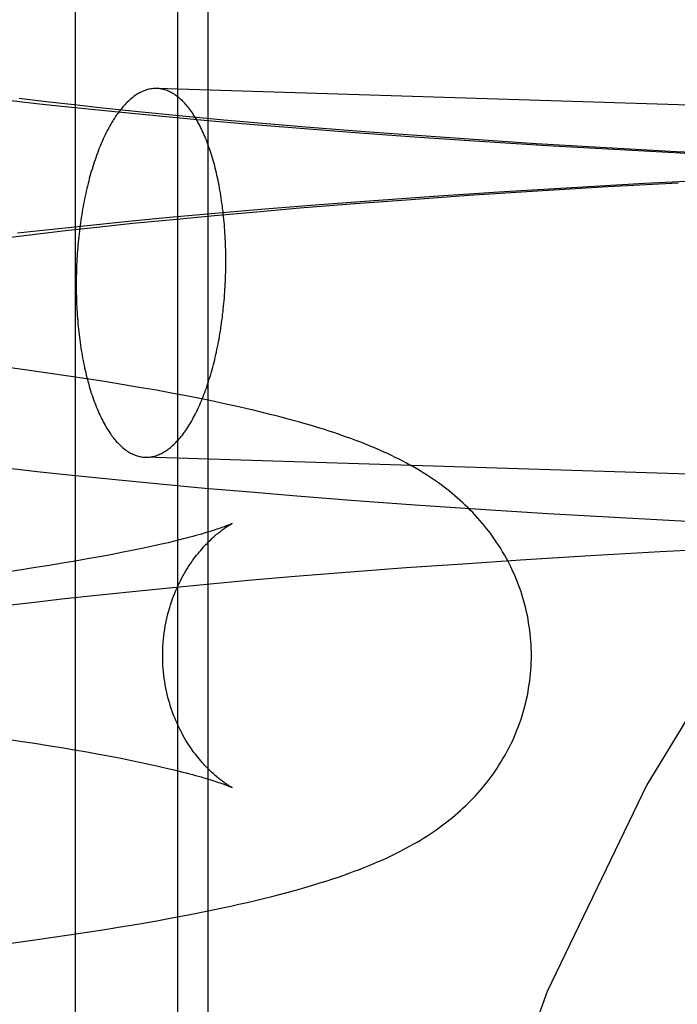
# Model space of a CAD drawing. Header units: inches. Extents: x 0 to 268, y 0 to 174.
# Tile 23 of 71: x 93.1512 to 93.2207, y 88.6451 to 88.7492. Entities that reach past the tile are written whole.
import ezdxf

# ---------------------------------------------------------------- set-up
doc = ezdxf.new("R2010")
doc.units = ezdxf.units.IN
doc.header["$LTSCALE"] = 14.749625
doc.header["$MEASUREMENT"] = 0
doc.linetypes.add('HIDDEN', pattern=[0.2, 0.1, -0.1])
doc.layers.add('DEFAULT_2', color=8, linetype='HIDDEN')

msp = doc.modelspace()

# ---------------------------------------------------------------- linework, layer by layer
at = {"layer": 'DEFAULT_2', "color": 8, "linetype": 'HIDDEN'}
for p, q in [((93.15703, 88.75091), (93.15703, 88.59466)), ((93.16784, 88.75091), (93.16784, 88.59466)), ((93.17104, 88.75091), (93.17104, 88.59466)), ((93.37313, 88.73552), (93.16565, 88.74196)), ((93.14994, 88.74073), (93.15326, 88.74035)), ((93.15395, 88.74056), (93.15109, 88.7409)), ((93.1569, 88.74023), (93.15395, 88.74056)), ((93.15326, 88.74035), (93.15664, 88.73999)), ((93.15664, 88.73999), (93.16123, 88.73952)), ((93.15993, 88.7399), (93.1569, 88.74023)), ((93.16408, 88.73946), (93.15993, 88.7399)), ((93.16123, 88.73952), (93.16591, 88.73906)), ((93.16836, 88.73904), (93.16408, 88.73946)), ((93.16591, 88.73906), (93.17067, 88.73863)), ((93.17275, 88.73863), (93.16836, 88.73904)), ((93.17067, 88.73863), (93.17551, 88.7382)), ((93.17725, 88.73824), (93.17275, 88.73863)), ((93.17551, 88.7382), (93.18041, 88.7378)), ((93.18183, 88.73785), (93.17725, 88.73824)), ((93.18041, 88.7378), (93.18663, 88.73732)), ((93.18768, 88.73739), (93.18183, 88.73785)), ((93.18663, 88.73732), (93.19292, 88.73686)), ((93.19364, 88.73695), (93.18768, 88.73739)), ((93.19292, 88.73686), (93.19926, 88.73643)), ((93.19969, 88.73653), (93.19364, 88.73695)), ((93.19926, 88.73643), (93.20693, 88.73595)), ((93.2058, 88.73613), (93.19969, 88.73653)), ((93.2132, 88.73569), (93.2058, 88.73613)), ((93.20693, 88.73595), (93.21463, 88.73551)), ((93.22064, 88.73527), (93.2132, 88.73569)), ((93.21463, 88.73551), (93.22232, 88.7351)), ((93.22807, 88.7349), (93.22064, 88.73527)), ((93.22497, 88.7323), (93.21726, 88.73191)), ((93.19861, 88.73067), (93.20594, 88.73115)), ((93.20954, 88.73147), (93.20184, 88.731)), ((93.20594, 88.73115), (93.21335, 88.73159)), ((93.21726, 88.73191), (93.20954, 88.73147)), ((93.21335, 88.73159), (93.22079, 88.732)), ((93.18912, 88.73013), (93.18285, 88.72966)), ((93.18663, 88.7298), (93.19257, 88.73024)), ((93.19545, 88.73058), (93.18912, 88.73013)), ((93.19257, 88.73024), (93.19861, 88.73067)), ((93.20184, 88.731), (93.19545, 88.73058)), ((93.17175, 88.72854), (93.17623, 88.72894)), ((93.17667, 88.72916), (93.1718, 88.72874)), ((93.17623, 88.72894), (93.1808, 88.72933)), ((93.18285, 88.72966), (93.17667, 88.72916)), ((93.1808, 88.72933), (93.18663, 88.7298)), ((93.16701, 88.72831), (93.1623, 88.72786)), ((93.16313, 88.72771), (93.16739, 88.72813)), ((93.1718, 88.72874), (93.16701, 88.72831)), ((93.16739, 88.72813), (93.17175, 88.72854)), ((93.15427, 88.72703), (93.15092, 88.72665)), ((93.15307, 88.7266), (93.156, 88.72694)), ((93.15767, 88.72739), (93.15427, 88.72703)), ((93.156, 88.72694), (93.15901, 88.72727)), ((93.1623, 88.72786), (93.15767, 88.72739)), ((93.15901, 88.72727), (93.16313, 88.72771)), ((93.15023, 88.72626), (93.15307, 88.7266)), ((93.15243, 88.71212), (93.14944, 88.71253)), ((93.15439, 88.71184), (93.15243, 88.71212)), ((93.15633, 88.71156), (93.15439, 88.71184)), ((93.15824, 88.71127), (93.15633, 88.71156)), ((93.16012, 88.71098), (93.15824, 88.71127)), ((93.16197, 88.71067), (93.16012, 88.71098)), ((93.1638, 88.71036), (93.16197, 88.71067)), ((93.16561, 88.71005), (93.1638, 88.71036)), ((93.16739, 88.70972), (93.16561, 88.71005)), ((93.16915, 88.70939), (93.16739, 88.70972)), ((93.37192, 88.69653), (93.16444, 88.70298)), ((93.14999, 88.70182), (93.15331, 88.70144)), ((93.15331, 88.70144), (93.15669, 88.70108)), ((93.15669, 88.70108), (93.16128, 88.70061)), ((93.16128, 88.70061), (93.16596, 88.70015)), ((93.16596, 88.70015), (93.17073, 88.69972)), ((93.17073, 88.69972), (93.17557, 88.6993)), ((93.17557, 88.6993), (93.18048, 88.69889)), ((93.18048, 88.69889), (93.18669, 88.69841)), ((93.18669, 88.69841), (93.19299, 88.69795)), ((93.19299, 88.69795), (93.19934, 88.69752)), ((93.19934, 88.69752), (93.20701, 88.69704)), ((93.20701, 88.69704), (93.21471, 88.6966)), ((93.21471, 88.6966), (93.2224, 88.69619)), ((93.16506, 88.69353), (93.16407, 88.69332)), ((93.16599, 88.69374), (93.16506, 88.69353)), ((93.16686, 88.69394), (93.16599, 88.69374)), ((93.16768, 88.69414), (93.16686, 88.69394)), ((93.16079, 88.69267), (93.15959, 88.69244)), ((93.16194, 88.69289), (93.16079, 88.69267)), ((93.16303, 88.69311), (93.16194, 88.69289)), ((93.16407, 88.69332), (93.16303, 88.69311)), ((93.20412, 88.69213), (93.21149, 88.69258)), ((93.21149, 88.69258), (93.21891, 88.693)), ((93.21891, 88.693), (93.22633, 88.69338)), ((93.15427, 88.69153), (93.15282, 88.6913)), ((93.15567, 88.69176), (93.15427, 88.69153)), ((93.15703, 88.69199), (93.15567, 88.69176)), ((93.15833, 88.69222), (93.15703, 88.69199)), ((93.15959, 88.69244), (93.15833, 88.69222)), ((93.19202, 88.6913), (93.19803, 88.69172)), ((93.19803, 88.69172), (93.20412, 88.69213)), ((93.15133, 88.69107), (93.14978, 88.69084)), ((93.15282, 88.6913), (93.15133, 88.69107)), ((93.18029, 88.69039), (93.1861, 88.69085)), ((93.1861, 88.69085), (93.19202, 88.6913)), ((93.16695, 88.68918), (93.17129, 88.6896)), ((93.17129, 88.6896), (93.17574, 88.69)), ((93.17574, 88.69), (93.18029, 88.69039)), ((93.15861, 88.68833), (93.16272, 88.68876)), ((93.16272, 88.68876), (93.16695, 88.68918)), ((93.14989, 88.68732), (93.15272, 88.68766)), ((93.15272, 88.68766), (93.15562, 88.68799)), ((93.15562, 88.68799), (93.15861, 88.68833)), ((93.14967, 88.67319), (93.15122, 88.67296)), ((93.15122, 88.67296), (93.15272, 88.67273)), ((93.15272, 88.67273), (93.15417, 88.6725)), ((93.15417, 88.6725), (93.15558, 88.67227)), ((93.15558, 88.67227), (93.15694, 88.67204)), ((93.15694, 88.67204), (93.15825, 88.67181)), ((93.15825, 88.67181), (93.15951, 88.67158)), ((93.15951, 88.67158), (93.16071, 88.67136)), ((93.16071, 88.67136), (93.16187, 88.67114)), ((93.16187, 88.67114), (93.16297, 88.67092)), ((93.16297, 88.67092), (93.16401, 88.6707)), ((93.16401, 88.6707), (93.165, 88.67049)), ((93.165, 88.67049), (93.16593, 88.67028)), ((93.16593, 88.67028), (93.16681, 88.67008)), ((93.16565, 88.65397), (93.16742, 88.6543)), ((93.16742, 88.6543), (93.16917, 88.65463)), ((93.16917, 88.65463), (93.1709, 88.65498)), ((93.15829, 88.65275), (93.16016, 88.65304)), ((93.16016, 88.65304), (93.16202, 88.65335)), ((93.16202, 88.65335), (93.16384, 88.65365)), ((93.16384, 88.65365), (93.16565, 88.65397)), ((93.14952, 88.65149), (93.1525, 88.6519)), ((93.1525, 88.6519), (93.15446, 88.65218)), ((93.15446, 88.65218), (93.15638, 88.65246)), ((93.15638, 88.65246), (93.15829, 88.65275))]:
    msp.add_line(p, q, dxfattribs=at)
for points in [[(93.16565, 88.74196), (93.16554, 88.74196), (93.16541, 88.74196), (93.16529, 88.74195), (93.16517, 88.74194), (93.16505, 88.74192), (93.16493, 88.7419), (93.1648, 88.74188), (93.16468, 88.74185), (93.16456, 88.74181), (93.16444, 88.74177), (93.16432, 88.74173), (93.1642, 88.74168), (93.16408, 88.74162), (93.16396, 88.74156), (93.16383, 88.7415), (93.16371, 88.74144), (93.16359, 88.74136), (93.16347, 88.74129), (93.16336, 88.74121), (93.16324, 88.74112), (93.16312, 88.74103), (93.163, 88.74094), (93.16288, 88.74084), (93.16277, 88.74074), (93.16265, 88.74063), (93.16253, 88.74052), (93.16242, 88.7404), (93.1623, 88.74028), (93.16219, 88.74016), (93.16208, 88.74003), (93.16196, 88.7399), (93.16185, 88.73976), (93.16174, 88.73962), (93.16163, 88.73948), (93.16152, 88.73933), (93.16141, 88.73918), (93.1613, 88.73902), (93.1612, 88.73886), (93.16109, 88.73869), (93.16099, 88.73853), (93.16088, 88.73835), (93.16078, 88.73818), (93.16068, 88.738), (93.16058, 88.73781), (93.16048, 88.73763), (93.16038, 88.73744), (93.16028, 88.73724), (93.16018, 88.73705), (93.16009, 88.73684), (93.15999, 88.73664), (93.1599, 88.73643), (93.15981, 88.73622), (93.15972, 88.73601), (93.15963, 88.73579), (93.15954, 88.73557), (93.15945, 88.73534), (93.15937, 88.73512), (93.15928, 88.73489), (93.1592, 88.73465), (93.15912, 88.73442), (93.15904, 88.73418), (93.15896, 88.73394), (93.15888, 88.73369), (93.15881, 88.73345), (93.15873, 88.7332), (93.15866, 88.73295), (93.15859, 88.73269), (93.15852, 88.73244), (93.15845, 88.73218), (93.15839, 88.73192), (93.15832, 88.73165), (93.15826, 88.73139), (93.1582, 88.73112), (93.15814, 88.73085), (93.15808, 88.73058), (93.15802, 88.7303), (93.15797, 88.73003), (93.15791, 88.72975), (93.15786, 88.72947), (93.15781, 88.72919), (93.15776, 88.72891), (93.15772, 88.72862), (93.15767, 88.72834), (93.15763, 88.72805), (93.15759, 88.72776), (93.15755, 88.72747), (93.15751, 88.72718), (93.15747, 88.72689), (93.15744, 88.7266), (93.15741, 88.7263), (93.15738, 88.72601), (93.15735, 88.72571), (93.15732, 88.72541), (93.15729, 88.72512), (93.15727, 88.72482), (93.15725, 88.72452), (93.15723, 88.72422), (93.15721, 88.72392), (93.1572, 88.72362), (93.15718, 88.72332), (93.15717, 88.72302), (93.15716, 88.72272), (93.15715, 88.72242), (93.15714, 88.72212), (93.15714, 88.72182), (93.15714, 88.72152), (93.15714, 88.72122)], [(93.17296, 88.72372), (93.17296, 88.72402), (93.17296, 88.72432), (93.17295, 88.72462), (93.17295, 88.72491), (93.17294, 88.72521), (93.17293, 88.72551), (93.17291, 88.7258), (93.1729, 88.7261), (93.17288, 88.72639), (93.17287, 88.72669), (93.17285, 88.72698), (93.17283, 88.72727), (93.1728, 88.72756), (93.17278, 88.72785), (93.17275, 88.72814), (93.17272, 88.72843), (93.17269, 88.72871), (93.17266, 88.72899), (93.17262, 88.72928), (93.17259, 88.72956), (93.17255, 88.72984), (93.17251, 88.73011), (93.17247, 88.73039), (93.17243, 88.73066), (93.17238, 88.73093), (93.17233, 88.7312), (93.17229, 88.73147), (93.17224, 88.73174), (93.17218, 88.732), (93.17213, 88.73226), (93.17208, 88.73252), (93.17202, 88.73277), (93.17196, 88.73303), (93.1719, 88.73328), (93.17184, 88.73353), (93.17178, 88.73377), (93.17171, 88.73402), (93.17164, 88.73426), (93.17158, 88.73449), (93.17151, 88.73473), (93.17143, 88.73496), (93.17136, 88.73519), (93.17129, 88.73542), (93.17121, 88.73564), (93.17114, 88.73586), (93.17106, 88.73607), (93.17098, 88.73629), (93.1709, 88.7365), (93.17081, 88.73671), (93.17073, 88.73691), (93.17064, 88.73711), (93.17056, 88.7373), (93.17047, 88.7375), (93.17038, 88.73769), (93.17029, 88.73787), (93.1702, 88.73806), (93.1701, 88.73823), (93.17001, 88.73841), (93.16991, 88.73858), (93.16982, 88.73875), (93.16972, 88.73891), (93.16962, 88.73907), (93.16952, 88.73922), (93.16942, 88.73938), (93.16932, 88.73952), (93.16921, 88.73967), (93.16911, 88.73981), (93.169, 88.73994), (93.1689, 88.74007), (93.16879, 88.7402), (93.16868, 88.74032), (93.16857, 88.74044), (93.16847, 88.74055), (93.16836, 88.74066), (93.16824, 88.74077), (93.16813, 88.74087), (93.16802, 88.74097), (93.16791, 88.74106), (93.16779, 88.74115), (93.16768, 88.74123), (93.16756, 88.74131), (93.16745, 88.74139), (93.16733, 88.74146), (93.16721, 88.74152), (93.1671, 88.74158), (93.16698, 88.74164), (93.16686, 88.74169), (93.16674, 88.74174), (93.16662, 88.74178), (93.1665, 88.74182), (93.16638, 88.74186), (93.16626, 88.74188), (93.16614, 88.74191), (93.16602, 88.74193), (93.1659, 88.74195), (93.16578, 88.74196), (93.16565, 88.74196)], [(93.16444, 88.70298), (93.16456, 88.70298), (93.16468, 88.70298), (93.1648, 88.70299), (93.16493, 88.703), (93.16505, 88.70302), (93.16517, 88.70304), (93.16529, 88.70307), (93.16541, 88.7031), (93.16554, 88.70313), (93.16566, 88.70317), (93.16578, 88.70322), (93.1659, 88.70327), (93.16602, 88.70332), (93.16614, 88.70338), (93.16626, 88.70344), (93.16638, 88.70351), (93.1665, 88.70358), (93.16662, 88.70366), (93.16674, 88.70374), (93.16686, 88.70382), (93.16698, 88.70391), (93.1671, 88.70401), (93.16721, 88.7041), (93.16733, 88.70421), (93.16745, 88.70431), (93.16756, 88.70442), (93.16768, 88.70454), (93.16779, 88.70466), (93.16791, 88.70478), (93.16802, 88.70491), (93.16813, 88.70504), (93.16824, 88.70518), (93.16836, 88.70532), (93.16847, 88.70547), (93.16857, 88.70561), (93.16868, 88.70577), (93.16879, 88.70592), (93.1689, 88.70608), (93.169, 88.70625), (93.16911, 88.70642), (93.16921, 88.70659), (93.16932, 88.70677), (93.16942, 88.70695), (93.16952, 88.70713), (93.16962, 88.70732), (93.16972, 88.70751), (93.16982, 88.7077), (93.16991, 88.7079), (93.17001, 88.7081), (93.1701, 88.7083), (93.1702, 88.70851), (93.17029, 88.70872), (93.17038, 88.70894), (93.17047, 88.70915), (93.17056, 88.70938), (93.17064, 88.7096), (93.17073, 88.70983), (93.17081, 88.71006), (93.1709, 88.71029), (93.17098, 88.71052), (93.17106, 88.71076), (93.17114, 88.711), (93.17121, 88.71125), (93.17129, 88.7115), (93.17136, 88.71174), (93.17143, 88.712), (93.17151, 88.71225), (93.17158, 88.71251), (93.17164, 88.71277), (93.17171, 88.71303), (93.17178, 88.71329), (93.17184, 88.71356), (93.1719, 88.71383), (93.17196, 88.7141), (93.17202, 88.71437), (93.17208, 88.71464), (93.17213, 88.71492), (93.17218, 88.7152), (93.17224, 88.71547), (93.17229, 88.71576), (93.17233, 88.71604), (93.17238, 88.71632), (93.17243, 88.71661), (93.17247, 88.71689), (93.17251, 88.71718), (93.17255, 88.71747), (93.17259, 88.71776), (93.17262, 88.71806), (93.17266, 88.71835), (93.17269, 88.71864), (93.17272, 88.71894), (93.17275, 88.71923), (93.17278, 88.71953), (93.1728, 88.71983), (93.17283, 88.72012), (93.17285, 88.72042), (93.17287, 88.72072), (93.17288, 88.72102), (93.1729, 88.72132), (93.17291, 88.72162), (93.17293, 88.72192), (93.17294, 88.72222), (93.17295, 88.72252), (93.17295, 88.72282), (93.17296, 88.72312), (93.17296, 88.72342), (93.17296, 88.72372)], [(93.15714, 88.72122), (93.15714, 88.72092), (93.15714, 88.72063), (93.15714, 88.72033), (93.15715, 88.72003), (93.15716, 88.71973), (93.15717, 88.71943), (93.15718, 88.71914), (93.1572, 88.71884), (93.15721, 88.71855), (93.15723, 88.71826), (93.15725, 88.71796), (93.15727, 88.71767), (93.15729, 88.71738), (93.15732, 88.71709), (93.15735, 88.7168), (93.15738, 88.71652), (93.15741, 88.71623), (93.15744, 88.71595), (93.15747, 88.71567), (93.15751, 88.71539), (93.15755, 88.71511), (93.15759, 88.71483), (93.15763, 88.71455), (93.15767, 88.71428), (93.15772, 88.71401), (93.15776, 88.71374), (93.15781, 88.71347), (93.15786, 88.71321), (93.15791, 88.71295), (93.15797, 88.71268), (93.15802, 88.71243), (93.15808, 88.71217), (93.15814, 88.71192), (93.1582, 88.71167), (93.15826, 88.71142), (93.15832, 88.71117), (93.15839, 88.71093), (93.15845, 88.71069), (93.15852, 88.71045), (93.15859, 88.71021), (93.15866, 88.70998), (93.15873, 88.70975), (93.15881, 88.70953), (93.15888, 88.7093), (93.15896, 88.70909), (93.15904, 88.70887), (93.15912, 88.70866), (93.1592, 88.70844), (93.15928, 88.70824), (93.15937, 88.70803), (93.15945, 88.70783), (93.15954, 88.70764), (93.15963, 88.70745), (93.15972, 88.70726), (93.15981, 88.70707), (93.1599, 88.70689), (93.15999, 88.70671), (93.16009, 88.70653), (93.16018, 88.70636), (93.16028, 88.7062), (93.16038, 88.70603), (93.16048, 88.70587), (93.16058, 88.70572), (93.16068, 88.70557), (93.16078, 88.70542), (93.16088, 88.70528), (93.16099, 88.70514), (93.16109, 88.705), (93.1612, 88.70487), (93.1613, 88.70474), (93.16141, 88.70462), (93.16152, 88.7045), (93.16163, 88.70439), (93.16174, 88.70428), (93.16185, 88.70417), (93.16196, 88.70407), (93.16208, 88.70397), (93.16219, 88.70388), (93.1623, 88.70379), (93.16242, 88.70371), (93.16253, 88.70363), (93.16265, 88.70356), (93.16277, 88.70349), (93.16288, 88.70342), (93.163, 88.70336), (93.16312, 88.7033), (93.16324, 88.70325), (93.16336, 88.7032), (93.16347, 88.70316), (93.16359, 88.70312), (93.16371, 88.70309), (93.16383, 88.70306), (93.16396, 88.70303), (93.16408, 88.70301), (93.1642, 88.703), (93.16432, 88.70299), (93.16444, 88.70298)], [(93.20528, 88.68201), (93.20528, 88.68236), (93.20526, 88.68275), (93.20525, 88.68314), (93.20522, 88.68353), (93.20519, 88.68392), (93.20515, 88.68431), (93.20511, 88.6847), (93.20505, 88.68508), (93.20499, 88.68547), (93.20493, 88.68585), (93.20485, 88.68623), (93.20477, 88.68661), (93.20468, 88.68699), (93.20459, 88.68737), (93.20449, 88.68774), (93.20438, 88.68811), (93.20427, 88.68848), (93.20415, 88.68885), (93.20402, 88.68921), (93.20389, 88.68957), (93.20375, 88.68993), (93.2036, 88.69028), (93.20345, 88.69064), (93.20329, 88.69098), (93.20313, 88.69133), (93.20296, 88.69167), (93.20279, 88.69201), (93.20261, 88.69234), (93.20242, 88.69267), (93.20223, 88.69299), (93.20204, 88.69331), (93.20184, 88.69363), (93.20163, 88.69394), (93.20142, 88.69425), (93.20121, 88.69456), (93.20099, 88.69486), (93.20077, 88.69515), (93.20054, 88.69545), (93.20031, 88.69573), (93.20007, 88.69602), (93.19983, 88.6963), (93.19959, 88.69658), (93.19934, 88.69685), (93.19908, 88.69712), (93.19882, 88.69739), (93.19856, 88.69765), (93.19829, 88.69791), (93.19802, 88.69816), (93.19775, 88.69841), (93.19747, 88.69866), (93.19719, 88.6989), (93.19691, 88.69914), (93.19662, 88.69937), (93.19633, 88.6996), (93.19604, 88.69982), (93.19574, 88.70005), (93.19544, 88.70026), (93.19513, 88.70048), (93.19482, 88.70069), (93.1945, 88.70091), (93.19417, 88.70112), (93.19384, 88.70133), (93.1935, 88.70153), (93.19315, 88.70174), (93.1928, 88.70195), (93.19243, 88.70215), (93.19206, 88.70236), (93.19168, 88.70256), (93.19128, 88.70276), (93.19088, 88.70296), (93.19047, 88.70316), (93.19005, 88.70336), (93.18961, 88.70356), (93.18916, 88.70376), (93.1887, 88.70396), (93.18823, 88.70416), (93.18773, 88.70436), (93.18723, 88.70456), (93.18671, 88.70476), (93.18617, 88.70496), (93.18562, 88.70515), (93.18506, 88.70535), (93.18449, 88.70554), (93.1839, 88.70574), (93.18329, 88.70593), (93.18266, 88.70613), (93.18201, 88.70632), (93.18135, 88.70652), (93.18065, 88.70672), (93.17994, 88.70691), (93.1792, 88.70711), (93.17844, 88.70731), (93.17765, 88.70751), (93.17685, 88.70771), (93.17603, 88.70791), (93.1752, 88.7081), (93.17435, 88.7083), (93.1735, 88.70849), (93.17264, 88.70867), (93.17177, 88.70886), (93.1709, 88.70904), (93.16915, 88.70939)], [(93.16628, 88.68201), (93.16628, 88.68233), (93.16629, 88.68268), (93.16631, 88.68303), (93.16633, 88.68338), (93.16636, 88.68373), (93.1664, 88.68408), (93.16644, 88.68442), (93.16649, 88.68476), (93.16655, 88.6851), (93.16661, 88.68544), (93.16668, 88.68577), (93.16676, 88.6861), (93.16684, 88.68643), (93.16693, 88.68675), (93.16702, 88.68707), (93.16712, 88.68738), (93.16722, 88.68769), (93.16733, 88.688), (93.16744, 88.6883), (93.16756, 88.68859), (93.16768, 88.68888), (93.1678, 88.68916), (93.16793, 88.68944), (93.16806, 88.68971), (93.16819, 88.68997), (93.16832, 88.69023), (93.16846, 88.69048), (93.1686, 88.69073), (93.16874, 88.69096), (93.16888, 88.69119), (93.16902, 88.69142), (93.16916, 88.69163), (93.16931, 88.69184), (93.16945, 88.69205), (93.16959, 88.69224), (93.16973, 88.69243), (93.16987, 88.69262), (93.17002, 88.69279), (93.17016, 88.69297), (93.1703, 88.69313), (93.17044, 88.69329), (93.17057, 88.69345), (93.17071, 88.6936), (93.17084, 88.69374), (93.17097, 88.69387), (93.1711, 88.69401), (93.17123, 88.69413), (93.17136, 88.69425), (93.17148, 88.69437), (93.1716, 88.69449), (93.17172, 88.69459), (93.17184, 88.6947), (93.17195, 88.69479), (93.17206, 88.69489), (93.17217, 88.69498), (93.17228, 88.69506), (93.17238, 88.69514), (93.17249, 88.69522), (93.17258, 88.69529), (93.17268, 88.69536), (93.17277, 88.69543), (93.17285, 88.69549), (93.17294, 88.69554), (93.17302, 88.6956), (93.17309, 88.69565), (93.17316, 88.69569), (93.17323, 88.69574), (93.17329, 88.69577), (93.17335, 88.69581), (93.1734, 88.69584), (93.17345, 88.69587), (93.17349, 88.69589), (93.17353, 88.69591), (93.17356, 88.69593), (93.17359, 88.69594), (93.17361, 88.69595), (93.17362, 88.69596), (93.17362, 88.69596)], [(93.17362, 88.69596), (93.17361, 88.69596), (93.1736, 88.69595), (93.17357, 88.69594), (93.17354, 88.69592), (93.1735, 88.6959), (93.17345, 88.69588), (93.17339, 88.69586), (93.17332, 88.69583), (93.17324, 88.6958), (93.17315, 88.69576), (93.17304, 88.69572), (93.17293, 88.69568), (93.17281, 88.69563), (93.17268, 88.69558), (93.17253, 88.69553), (93.17237, 88.69548), (93.1722, 88.69542), (93.17202, 88.69536), (93.17183, 88.69529), (93.17162, 88.69523), (93.1714, 88.69516), (93.17116, 88.69509), (93.17092, 88.69501), (93.17066, 88.69493), (93.17038, 88.69485), (93.17009, 88.69477), (93.16979, 88.69469), (93.16947, 88.6946), (93.16914, 88.69451), (93.1688, 88.69442), (93.16844, 88.69433), (93.16806, 88.69424), (93.16768, 88.69414)], [(93.17362, 88.66805), (93.17362, 88.66805), (93.17362, 88.66805), (93.17361, 88.66806), (93.17359, 88.66807), (93.17356, 88.66808), (93.17353, 88.6681), (93.1735, 88.66812), (93.17346, 88.66814), (93.17341, 88.66817), (93.17335, 88.6682), (93.1733, 88.66823), (93.17323, 88.66827), (93.17317, 88.66832), (93.1731, 88.66836), (93.17302, 88.66841), (93.17294, 88.66846), (93.17286, 88.66852), (93.17277, 88.66858), (93.17268, 88.66865), (93.17259, 88.66872), (93.17249, 88.66879), (93.17239, 88.66886), (93.17229, 88.66895), (93.17218, 88.66903), (93.17207, 88.66912), (93.17196, 88.66921), (93.17184, 88.66931), (93.17173, 88.66942), (93.17161, 88.66952), (93.17148, 88.66964), (93.17136, 88.66975), (93.17123, 88.66987), (93.17111, 88.67), (93.17098, 88.67013), (93.17085, 88.67027), (93.17071, 88.67041), (93.17058, 88.67056), (93.17044, 88.67071), (93.1703, 88.67087), (93.17016, 88.67104), (93.17002, 88.67121), (93.16988, 88.67139), (93.16974, 88.67157), (93.16959, 88.67176), (93.16945, 88.67196), (93.16931, 88.67216), (93.16917, 88.67237), (93.16902, 88.67259), (93.16888, 88.67281), (93.16874, 88.67304), (93.1686, 88.67328), (93.16846, 88.67352), (93.16833, 88.67377), (93.16819, 88.67403), (93.16806, 88.6743), (93.16793, 88.67457), (93.1678, 88.67484), (93.16768, 88.67513), (93.16756, 88.67541), (93.16744, 88.67571), (93.16733, 88.67601), (93.16722, 88.67631), (93.16712, 88.67662), (93.16702, 88.67694), (93.16693, 88.67726), (93.16684, 88.67758), (93.16676, 88.67791), (93.16668, 88.67824), (93.16662, 88.67857), (93.16655, 88.67891), (93.16649, 88.67925), (93.16644, 88.67959), (93.1664, 88.67994), (93.16636, 88.68028), (93.16633, 88.68063), (93.16631, 88.68098), (93.16629, 88.68133), (93.16628, 88.68168), (93.16628, 88.68201)], [(93.1709, 88.65498), (93.17176, 88.65515), (93.17262, 88.65533), (93.17348, 88.65552), (93.17434, 88.65571), (93.17522, 88.65591), (93.17609, 88.65612), (93.17696, 88.65633), (93.17781, 88.65654), (93.17864, 88.65675), (93.17945, 88.65696), (93.18022, 88.65717), (93.18096, 88.65738), (93.18168, 88.65759), (93.18236, 88.65779), (93.18302, 88.658), (93.18366, 88.6582), (93.18427, 88.6584), (93.18486, 88.65859), (93.18544, 88.65879), (93.186, 88.65899), (93.18655, 88.6592), (93.18708, 88.6594), (93.1876, 88.6596), (93.18811, 88.6598), (93.1886, 88.66001), (93.18908, 88.66022), (93.18955, 88.66042), (93.19001, 88.66063), (93.19045, 88.66084), (93.19088, 88.66105), (93.19129, 88.66125), (93.19169, 88.66146), (93.19208, 88.66167), (93.19246, 88.66187), (93.19283, 88.66208), (93.19319, 88.66229), (93.19354, 88.6625), (93.19388, 88.66271), (93.19421, 88.66292), (93.19454, 88.66313), (93.19485, 88.66334), (93.19516, 88.66355), (93.19547, 88.66377), (93.19577, 88.66399), (93.19606, 88.66421), (93.19635, 88.66443), (93.19664, 88.66466), (93.19693, 88.66489), (93.19721, 88.66513), (93.19749, 88.66537), (93.19777, 88.66562), (93.19804, 88.66587), (93.19832, 88.66612), (93.19858, 88.66638), (93.19885, 88.66665), (93.19911, 88.66691), (93.19936, 88.66718), (93.19961, 88.66746), (93.19985, 88.66773), (93.20009, 88.66802), (93.20033, 88.6683), (93.20056, 88.66859), (93.20078, 88.66888), (93.20101, 88.66918), (93.20122, 88.66948), (93.20144, 88.66978), (93.20165, 88.67009), (93.20185, 88.6704), (93.20205, 88.67072), (93.20224, 88.67104), (93.20243, 88.67136), (93.20262, 88.67169), (93.20279, 88.67202), (93.20297, 88.67236), (93.20314, 88.6727), (93.2033, 88.67304), (93.20346, 88.67339), (93.20361, 88.67374), (93.20375, 88.6741), (93.20389, 88.67445), (93.20402, 88.67481), (93.20415, 88.67518), (93.20427, 88.67554), (93.20438, 88.67591), (93.20449, 88.67628), (93.20459, 88.67665), (93.20469, 88.67703), (93.20477, 88.6774), (93.20485, 88.67778), (93.20493, 88.67816), (93.20499, 88.67855), (93.20505, 88.67893), (93.20511, 88.67932), (93.20515, 88.6797), (93.20519, 88.68009), (93.20522, 88.68048), (93.20525, 88.68087), (93.20526, 88.68126), (93.20528, 88.68164), (93.20528, 88.68201)], [(93.16681, 88.67008), (93.16763, 88.66988), (93.16802, 88.66979), (93.1684, 88.66969), (93.16876, 88.6696), (93.16911, 88.66951), (93.16944, 88.66942), (93.16976, 88.66933), (93.17006, 88.66925), (93.17035, 88.66917), (93.17063, 88.66909), (93.17089, 88.66901), (93.17114, 88.66893), (93.17138, 88.66886), (93.1716, 88.66879), (93.17181, 88.66872), (93.172, 88.66866), (93.17219, 88.6686), (93.17236, 88.66854), (93.17252, 88.66848), (93.17266, 88.66843), (93.1728, 88.66838), (93.17362, 88.66805)]]:
    msp.add_lwpolyline(points, dxfattribs=at)
msp.add_arc((93.4373, 88.54916), 0.25, 90, 270, dxfattribs=at)

doc.saveas('drawing.dxf')
